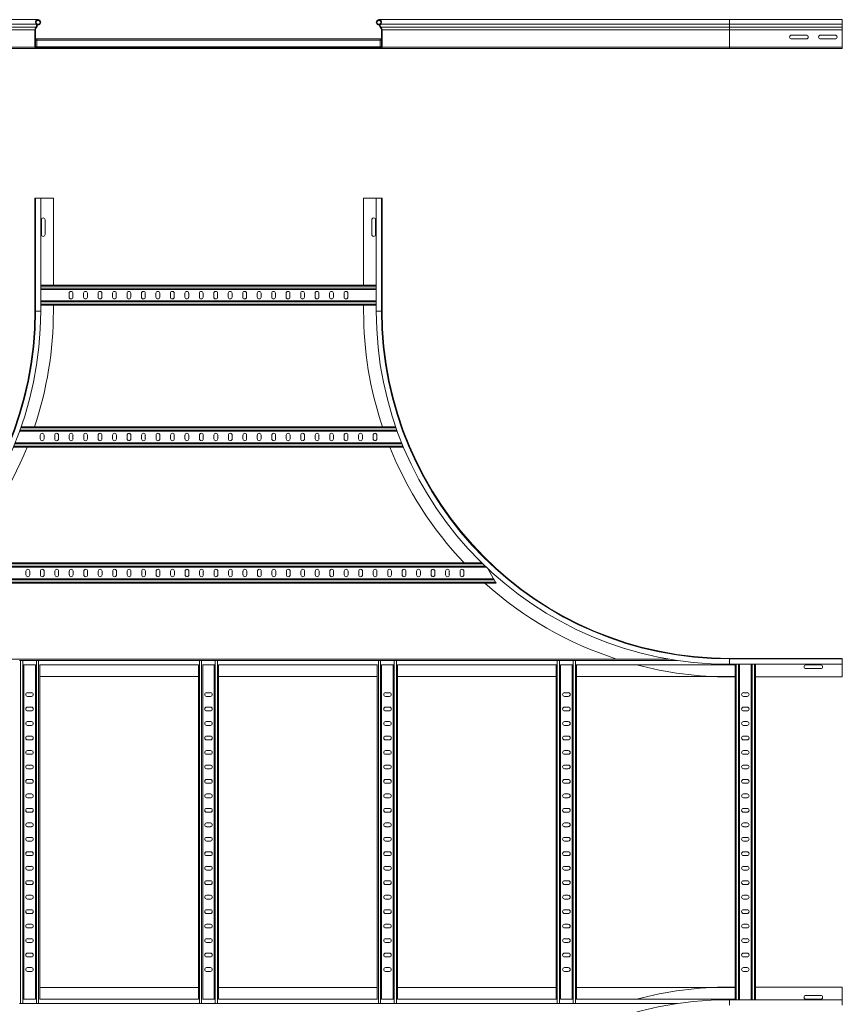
# Model space of a CAD drawing. Header units: millimetres. Extents: x -39 to 18998, y -9084 to 295.
# Tile 29 of 29: x 17576 to 18998, y -1814 to -113. Entities that reach past the tile are written whole.
import ezdxf

# ---------------------------------------------------------------- set-up
doc = ezdxf.new("R2010")
doc.units = ezdxf.units.MM

msp = doc.modelspace()

# ---------------------------------------------------------------- linework, layer by layer
at = {"color": 7, "linetype": 'Continuous', "lineweight": 15}
for p, q in [((17608.2, -113), (17002.5, -113)), ((18802.5, -113), (18196.9, -113)), ((18997.5, -113), (18802.5, -113)), ((18997.5, -113), (18997.5, -120.5)), ((17602.5, -130.3), (17602.5, -160.6)), ((17603.7, -160.6), (17603.7, -130.3)), ((17604.5, -125.8), (17604.2, -126.2)), ((17605.1, -127), (17605.4, -126.6)), ((17609.4, -120.7), (17606.3, -120.7)), ((17609.8, -121.9), (17606.7, -121.9)), ((17609.4, -120.7), (17609.8, -121.9)), ((18195.7, -120.7), (18195.3, -121.9)), ((18198.4, -121.9), (18195.3, -121.9)), ((18198.8, -120.7), (18195.7, -120.7)), ((18200, -127), (18199.7, -126.6)), ((18200.5, -125.8), (18200.9, -126.2)), ((18201.3, -160.6), (18201.3, -130.3)), ((18202.5, -130.3), (18202.5, -160.6)), ((18997.5, -120.5), (18997.5, -125.8)), ((18997.5, -125.8), (18997.5, -126.2)), ((18997.5, -126.2), (18997.5, -130.3)), ((18997.5, -130.3), (18997.5, -160.6)), ((17603.7, -146.4), (17606, -146.4)), ((18199, -146.4), (17606, -146.4)), ((17606, -148.2), (17606, -146.4)), ((17606, -160), (17606, -148.2)), ((18199, -148.2), (18199, -146.4)), ((18199, -146.4), (18201.3, -146.4)), ((18199, -160), (18199, -148.2)), ((18935.3, -139.8), (18909.8, -139.8)), ((18909.8, -146.3), (18935.3, -146.3)), ((18985.3, -139.8), (18959.8, -139.8)), ((18959.8, -146.3), (18985.3, -146.3)), ((17604.9, -163), (17002.5, -163)), ((17634.5, -161.8), (17604.9, -161.8)), ((17604.9, -163), (17634.5, -163)), ((17606, -161.8), (17606, -160)), ((18170.5, -161.8), (17634.5, -161.8)), ((17634.5, -163), (17634.5, -161.8)), ((17634.5, -163), (18170.5, -163)), ((18170.5, -163), (18170.5, -161.8)), ((18170.5, -161.8), (18200.1, -161.8)), ((18200.1, -163), (18170.5, -163)), ((18199, -161.8), (18199, -160)), ((18802.5, -163), (18200.1, -163)), ((18802.5, -163), (18997.5, -163)), ((18997.5, -160.6), (18997.5, -163)), ((17602.5, -616.4), (17602.5, -421.4)), ((17603.7, -421.4), (17602.5, -421.4)), ((17603.7, -421.4), (17603.7, -616.4)), ((17612.8, -421.4), (17603.7, -421.4)), ((17612.8, -616.4), (17612.8, -421.4)), ((17634.5, -421.4), (17612.8, -421.4)), ((17634.5, -571.4), (17634.5, -421.4)), ((18170.5, -571.4), (18170.5, -421.4)), ((18170.5, -421.4), (18192.3, -421.4)), ((18192.3, -421.4), (18192.3, -616.4)), ((18192.3, -421.4), (18201.4, -421.4)), ((18201.4, -616.4), (18201.4, -421.4)), ((18201.4, -421.4), (18202.5, -421.4)), ((18202.5, -616.4), (18202.5, -421.4)), ((17613.8, -458.7), (17613.8, -484.2)), ((17620.3, -484.2), (17620.3, -458.7)), ((18184.8, -458.7), (18184.8, -484.2)), ((18191.3, -484.2), (18191.3, -458.7)), ((17612.8, -571.4), (18192.3, -571.4)), ((17612.8, -578.9), (18192.3, -578.9)), ((17661.8, -585.7), (17661.8, -592.2)), ((17668.3, -592.2), (17668.3, -585.7)), ((17686.8, -585.7), (17686.8, -592.2)), ((17693.3, -592.2), (17693.3, -585.7)), ((17711.8, -585.7), (17711.8, -592.2)), ((17718.3, -592.2), (17718.3, -585.7)), ((17736.8, -585.7), (17736.8, -592.2)), ((17743.3, -592.2), (17743.3, -585.7)), ((17761.8, -585.7), (17761.8, -592.2)), ((17768.3, -592.2), (17768.3, -585.7)), ((17786.8, -585.7), (17786.8, -592.2)), ((17793.3, -592.2), (17793.3, -585.7)), ((17811.8, -585.7), (17811.8, -592.2)), ((17818.3, -592.2), (17818.3, -585.7)), ((17836.8, -585.7), (17836.8, -592.2)), ((17843.3, -592.2), (17843.3, -585.7)), ((17861.8, -585.7), (17861.8, -592.2)), ((17868.3, -592.2), (17868.3, -585.7)), ((17886.8, -585.7), (17886.8, -592.2)), ((17893.3, -592.2), (17893.3, -585.7)), ((17911.8, -585.7), (17911.8, -592.2)), ((17918.3, -592.2), (17918.3, -585.7)), ((17936.8, -585.7), (17936.8, -592.2)), ((17943.3, -592.2), (17943.3, -585.7)), ((17961.8, -585.7), (17961.8, -592.2)), ((17968.3, -592.2), (17968.3, -585.7)), ((17986.8, -585.7), (17986.8, -592.2)), ((17993.3, -592.2), (17993.3, -585.7)), ((18011.8, -585.7), (18011.8, -592.2)), ((18018.3, -592.2), (18018.3, -585.7)), ((18036.8, -585.7), (18036.8, -592.2)), ((18043.3, -592.2), (18043.3, -585.7)), ((18061.8, -585.7), (18061.8, -592.2)), ((18068.3, -592.2), (18068.3, -585.7)), ((18086.8, -585.7), (18086.8, -592.2)), ((18093.3, -592.2), (18093.3, -585.7)), ((18111.8, -585.7), (18111.8, -592.2)), ((18118.3, -592.2), (18118.3, -585.7)), ((18136.8, -585.7), (18136.8, -592.2)), ((18143.3, -592.2), (18143.3, -585.7)), ((17612.8, -598.9), (18192.3, -598.9)), ((17612.8, -606.4), (18192.3, -606.4)), ((17634.5, -616.4), (17634.5, -606.4)), ((18170.5, -616.4), (18170.5, -606.4)), ((18226, -816.4), (17579.1, -816.4)), ((18228.7, -823.9), (17576.4, -823.9)), ((17611.9, -837.2), (17611.9, -830.7)), ((17618.4, -830.7), (17618.4, -837.2)), ((17636.9, -837.2), (17636.9, -830.7)), ((17643.4, -830.7), (17643.4, -837.2)), ((17661.9, -830.7), (17661.9, -837.2)), ((17668.4, -837.2), (17668.4, -830.7)), ((17686.9, -830.7), (17686.9, -837.2)), ((17693.4, -837.2), (17693.4, -830.7)), ((17711.9, -830.7), (17711.9, -837.2)), ((17718.4, -837.2), (17718.4, -830.7)), ((17736.9, -830.7), (17736.9, -837.2)), ((17743.4, -837.2), (17743.4, -830.7)), ((17761.9, -830.7), (17761.9, -837.2)), ((17768.4, -837.2), (17768.4, -830.7)), ((17786.9, -830.7), (17786.9, -837.2)), ((17793.4, -837.2), (17793.4, -830.7)), ((17811.9, -830.7), (17811.9, -837.2)), ((17818.4, -837.2), (17818.4, -830.7)), ((17836.9, -830.7), (17836.9, -837.2)), ((17843.4, -837.2), (17843.4, -830.7)), ((17861.9, -830.7), (17861.9, -837.2)), ((17868.4, -837.2), (17868.4, -830.7)), ((17886.9, -830.7), (17886.9, -837.2)), ((17893.4, -837.2), (17893.4, -830.7)), ((17911.9, -830.7), (17911.9, -837.2)), ((17918.4, -837.2), (17918.4, -830.7)), ((17936.9, -830.7), (17936.9, -837.2)), ((17943.4, -837.2), (17943.4, -830.7)), ((17961.9, -830.7), (17961.9, -837.2)), ((17968.4, -837.2), (17968.4, -830.7)), ((17986.9, -830.7), (17986.9, -837.2)), ((17993.4, -837.2), (17993.4, -830.7)), ((18011.9, -830.7), (18011.9, -837.2)), ((18018.4, -837.2), (18018.4, -830.7)), ((18036.9, -830.7), (18036.9, -837.2)), ((18043.4, -837.2), (18043.4, -830.7)), ((18061.9, -830.7), (18061.9, -837.2)), ((18068.4, -837.2), (18068.4, -830.7)), ((18086.9, -830.7), (18086.9, -837.2)), ((18093.4, -837.2), (18093.4, -830.7)), ((18111.9, -830.7), (18111.9, -837.2)), ((18118.4, -837.2), (18118.4, -830.7)), ((18136.9, -830.7), (18136.9, -837.2)), ((18143.4, -837.2), (18143.4, -830.7)), ((18161.9, -837.2), (18161.9, -830.7)), ((18168.4, -830.7), (18168.4, -837.2)), ((18186.9, -837.2), (18186.9, -830.7)), ((18193.4, -830.7), (18193.4, -837.2)), ((18236.3, -843.9), (17568.8, -843.9)), ((18239.4, -851.4), (17565.7, -851.4)), ((18374.6, -1051.4), (17430.5, -1051.4)), ((18382.3, -1058.9), (17422.7, -1058.9)), ((17587.1, -1072.2), (17587.1, -1065.7)), ((17593.6, -1065.7), (17593.6, -1072.2)), ((17612.1, -1072.2), (17612.1, -1065.7)), ((17618.6, -1065.7), (17618.6, -1072.2)), ((17637.1, -1072.2), (17637.1, -1065.7)), ((17643.6, -1065.7), (17643.6, -1072.2)), ((17662.1, -1065.7), (17662.1, -1072.2)), ((17668.6, -1072.2), (17668.6, -1065.7)), ((17687.1, -1065.7), (17687.1, -1072.2)), ((17693.6, -1072.2), (17693.6, -1065.7)), ((17712.1, -1065.7), (17712.1, -1072.2)), ((17718.6, -1072.2), (17718.6, -1065.7)), ((17737.1, -1065.7), (17737.1, -1072.2)), ((17743.6, -1072.2), (17743.6, -1065.7)), ((17762.1, -1065.7), (17762.1, -1072.2)), ((17768.6, -1072.2), (17768.6, -1065.7)), ((17787.1, -1065.7), (17787.1, -1072.2)), ((17793.6, -1072.2), (17793.6, -1065.7)), ((17812.1, -1065.7), (17812.1, -1072.2)), ((17818.6, -1072.2), (17818.6, -1065.7)), ((17837.1, -1065.7), (17837.1, -1072.2)), ((17843.6, -1072.2), (17843.6, -1065.7)), ((17862.1, -1065.7), (17862.1, -1072.2)), ((17868.6, -1072.2), (17868.6, -1065.7)), ((17887.1, -1065.7), (17887.1, -1072.2)), ((17893.6, -1072.2), (17893.6, -1065.7)), ((17912.1, -1065.7), (17912.1, -1072.2)), ((17918.6, -1072.2), (17918.6, -1065.7)), ((17937.1, -1065.7), (17937.1, -1072.2)), ((17943.6, -1072.2), (17943.6, -1065.7)), ((17962.1, -1065.7), (17962.1, -1072.2)), ((17968.6, -1072.2), (17968.6, -1065.7)), ((17987.1, -1065.7), (17987.1, -1072.2)), ((17993.6, -1072.2), (17993.6, -1065.7)), ((18012.1, -1065.7), (18012.1, -1072.2)), ((18018.6, -1072.2), (18018.6, -1065.7)), ((18037.1, -1065.7), (18037.1, -1072.2)), ((18043.6, -1072.2), (18043.6, -1065.7)), ((18062.1, -1065.7), (18062.1, -1072.2)), ((18068.6, -1072.2), (18068.6, -1065.7)), ((18087.1, -1065.7), (18087.1, -1072.2)), ((18093.6, -1072.2), (18093.6, -1065.7)), ((18112.1, -1065.7), (18112.1, -1072.2)), ((18118.6, -1072.2), (18118.6, -1065.7)), ((18137.1, -1065.7), (18137.1, -1072.2)), ((18143.6, -1072.2), (18143.6, -1065.7)), ((18162.1, -1072.2), (18162.1, -1065.7)), ((18168.6, -1065.7), (18168.6, -1072.2)), ((18187.1, -1072.2), (18187.1, -1065.7)), ((18193.6, -1065.7), (18193.6, -1072.2)), ((18212.1, -1072.2), (18212.1, -1065.7)), ((18218.6, -1065.7), (18218.6, -1072.2)), ((18237.1, -1072.2), (18237.1, -1065.7)), ((18243.6, -1065.7), (18243.6, -1072.2)), ((18262.1, -1072.2), (18262.1, -1065.7)), ((18268.6, -1065.7), (18268.6, -1072.2)), ((18287.1, -1072.2), (18287.1, -1065.7)), ((18293.6, -1065.7), (18293.6, -1072.2)), ((18312.1, -1072.2), (18312.1, -1065.7)), ((18318.6, -1065.7), (18318.6, -1072.2)), ((18337.1, -1072.2), (18337.1, -1065.7)), ((18343.6, -1065.7), (18343.6, -1072.2)), ((18395.1, -1078.9), (18384.9, -1061.4)), ((18399.4, -1086.4), (17406.4, -1086.4)), ((18395.1, -1078.9), (17410.7, -1078.9)), ((18395.1, -1078.9), (18396.1, -1080.7)), ((18396.1, -1080.7), (18398.4, -1084.6)), ((18398.4, -1084.6), (18399.4, -1086.4)), ((18698, -1217.6), (17107.1, -1217.6)), ((17576.3, -1219.9), (17577.7, -1219.9)), ((17577.7, -1219.9), (17581.6, -1219.9)), ((17581.6, -1219.9), (17583, -1219.9)), ((17603.8, -1219.9), (17605.2, -1219.9)), ((17605.2, -1219.9), (17609.1, -1219.9)), ((17609.1, -1219.9), (17610.5, -1219.9)), ((17885.5, -1219.9), (17886.8, -1219.9)), ((17886.8, -1219.9), (17890.7, -1219.9)), ((17890.7, -1219.9), (17892.1, -1219.9)), ((17913, -1219.9), (17914.3, -1219.9)), ((17914.3, -1219.9), (17918.2, -1219.9)), ((17918.2, -1219.9), (17919.6, -1219.9)), ((18194.6, -1219.9), (18196, -1219.9)), ((18196, -1219.9), (18199.9, -1219.9)), ((18199.9, -1219.9), (18201.3, -1219.9)), ((18222.1, -1219.9), (18223.5, -1219.9)), ((18223.5, -1219.9), (18227.4, -1219.9)), ((18227.4, -1219.9), (18228.8, -1219.9)), ((18503.8, -1219.9), (18505.2, -1219.9)), ((18505.2, -1219.9), (18509.1, -1219.9)), ((18509.1, -1219.9), (18510.5, -1219.9)), ((18531.3, -1219.9), (18532.7, -1219.9)), ((18532.7, -1219.9), (18536.6, -1219.9)), ((18536.6, -1219.9), (18538, -1219.9)), ((18802.5, -1216.4), (18997.5, -1216.4)), ((18997.5, -1217.5), (18802.5, -1217.5)), ((18997.5, -1217.5), (18997.5, -1216.4)), ((18997.5, -1226.6), (18997.5, -1217.5)), ((17603.8, -1227.6), (17583, -1227.6)), ((17583.4, -1805.2), (17583.4, -1227.6)), ((17603.4, -1805.2), (17603.4, -1227.6)), ((17885.5, -1227.6), (17610.5, -1227.6)), ((17610.9, -1805.2), (17610.9, -1227.6)), ((17885, -1805.2), (17885, -1227.6)), ((17913, -1227.6), (17892.1, -1227.6)), ((17892.5, -1805.2), (17892.5, -1227.6)), ((17912.5, -1805.2), (17912.5, -1227.6)), ((18194.6, -1227.6), (17919.6, -1227.6)), ((17920, -1805.2), (17920, -1227.6)), ((18194.2, -1805.2), (18194.2, -1227.6)), ((18222.1, -1227.6), (18201.3, -1227.6)), ((18201.7, -1805.2), (18201.7, -1227.6)), ((18221.7, -1805.2), (18221.7, -1227.6)), ((18503.8, -1227.6), (18228.8, -1227.6)), ((18229.2, -1805.2), (18229.2, -1227.6)), ((18503.4, -1805.2), (18503.4, -1227.6)), ((18531.3, -1227.6), (18510.5, -1227.6)), ((18510.9, -1805.2), (18510.9, -1227.6)), ((18530.9, -1805.2), (18530.9, -1227.6)), ((18812.5, -1227.6), (18538, -1227.6)), ((18538.4, -1805.2), (18538.4, -1227.6)), ((18802.5, -1226.6), (18997.5, -1226.6)), ((18812.5, -1226.6), (18812.5, -1227.6)), ((18812.5, -1805.2), (18812.5, -1227.6)), ((18820, -1806.2), (18820, -1226.6)), ((18840, -1806.2), (18840, -1226.6)), ((18847.5, -1806.2), (18847.5, -1226.6)), ((18960.3, -1227.7), (18934.8, -1227.7)), ((18934.8, -1234.2), (18960.3, -1234.2)), ((18997.5, -1248.4), (18997.5, -1226.6)), ((17885, -1247.6), (17610.9, -1247.6)), ((18194.2, -1247.6), (17920, -1247.6)), ((18503.4, -1247.6), (18229.2, -1247.6)), ((18812.5, -1247.6), (18538.4, -1247.6)), ((18802.5, -1248.4), (18812.5, -1248.4)), ((18847.5, -1248.4), (18997.5, -1248.4)), ((17596.6, -1275.7), (17590.1, -1275.7)), ((17905.8, -1275.7), (17899.3, -1275.7)), ((18215, -1275.7), (18208.5, -1275.7)), ((18524.1, -1275.7), (18517.6, -1275.7)), ((18833.3, -1275.7), (18826.8, -1275.7)), ((17590.1, -1282.2), (17596.6, -1282.2)), ((17899.3, -1282.2), (17905.8, -1282.2)), ((18208.5, -1282.2), (18215, -1282.2)), ((18517.6, -1282.2), (18524.1, -1282.2)), ((18826.8, -1282.2), (18833.3, -1282.2)), ((17596.6, -1300.7), (17590.1, -1300.7)), ((17590.1, -1307.2), (17596.6, -1307.2)), ((17905.8, -1300.7), (17899.3, -1300.7)), ((17899.3, -1307.2), (17905.8, -1307.2)), ((18215, -1300.7), (18208.5, -1300.7)), ((18208.5, -1307.2), (18215, -1307.2)), ((18524.1, -1300.7), (18517.6, -1300.7)), ((18517.6, -1307.2), (18524.1, -1307.2)), ((18833.3, -1300.7), (18826.8, -1300.7)), ((18826.8, -1307.2), (18833.3, -1307.2)), ((17596.6, -1325.7), (17590.1, -1325.7)), ((17905.8, -1325.7), (17899.3, -1325.7)), ((18215, -1325.7), (18208.5, -1325.7)), ((18524.1, -1325.7), (18517.6, -1325.7)), ((18833.3, -1325.7), (18826.8, -1325.7)), ((17590.1, -1332.2), (17596.6, -1332.2)), ((17899.3, -1332.2), (17905.8, -1332.2)), ((18208.5, -1332.2), (18215, -1332.2)), ((18517.6, -1332.2), (18524.1, -1332.2)), ((18826.8, -1332.2), (18833.3, -1332.2)), ((17596.6, -1350.7), (17590.1, -1350.7)), ((17590.1, -1357.2), (17596.6, -1357.2)), ((17905.8, -1350.7), (17899.3, -1350.7)), ((17899.3, -1357.2), (17905.8, -1357.2)), ((18215, -1350.7), (18208.5, -1350.7)), ((18208.5, -1357.2), (18215, -1357.2)), ((18524.1, -1350.7), (18517.6, -1350.7)), ((18517.6, -1357.2), (18524.1, -1357.2)), ((18833.3, -1350.7), (18826.8, -1350.7)), ((18826.8, -1357.2), (18833.3, -1357.2)), ((17596.6, -1375.7), (17590.1, -1375.7)), ((17905.8, -1375.7), (17899.3, -1375.7)), ((18215, -1375.7), (18208.5, -1375.7)), ((18524.1, -1375.7), (18517.6, -1375.7)), ((18833.3, -1375.7), (18826.8, -1375.7)), ((17590.1, -1382.2), (17596.6, -1382.2)), ((17899.3, -1382.2), (17905.8, -1382.2)), ((18208.5, -1382.2), (18215, -1382.2)), ((18517.6, -1382.2), (18524.1, -1382.2)), ((18826.8, -1382.2), (18833.3, -1382.2)), ((17596.6, -1400.7), (17590.1, -1400.7)), ((17590.1, -1407.2), (17596.6, -1407.2)), ((17905.8, -1400.7), (17899.3, -1400.7)), ((17899.3, -1407.2), (17905.8, -1407.2)), ((18215, -1400.7), (18208.5, -1400.7)), ((18208.5, -1407.2), (18215, -1407.2)), ((18524.1, -1400.7), (18517.6, -1400.7)), ((18517.6, -1407.2), (18524.1, -1407.2)), ((18833.3, -1400.7), (18826.8, -1400.7)), ((18826.8, -1407.2), (18833.3, -1407.2)), ((17596.6, -1425.7), (17590.1, -1425.7)), ((17905.8, -1425.7), (17899.3, -1425.7)), ((18215, -1425.7), (18208.5, -1425.7)), ((18524.1, -1425.7), (18517.6, -1425.7)), ((18833.3, -1425.7), (18826.8, -1425.7)), ((17590.1, -1432.2), (17596.6, -1432.2)), ((17899.3, -1432.2), (17905.8, -1432.2)), ((18208.5, -1432.2), (18215, -1432.2)), ((18517.6, -1432.2), (18524.1, -1432.2)), ((18826.8, -1432.2), (18833.3, -1432.2)), ((17596.6, -1450.7), (17590.1, -1450.7)), ((17590.1, -1457.2), (17596.6, -1457.2)), ((17905.8, -1450.7), (17899.3, -1450.7)), ((17899.3, -1457.2), (17905.8, -1457.2)), ((18215, -1450.7), (18208.5, -1450.7)), ((18208.5, -1457.2), (18215, -1457.2)), ((18524.1, -1450.7), (18517.6, -1450.7)), ((18517.6, -1457.2), (18524.1, -1457.2)), ((18833.3, -1450.7), (18826.8, -1450.7)), ((18826.8, -1457.2), (18833.3, -1457.2)), ((17596.6, -1475.7), (17590.1, -1475.7)), ((17905.8, -1475.7), (17899.3, -1475.7)), ((18215, -1475.7), (18208.5, -1475.7)), ((18524.1, -1475.7), (18517.6, -1475.7)), ((18833.3, -1475.7), (18826.8, -1475.7)), ((17590.1, -1482.2), (17596.6, -1482.2)), ((17899.3, -1482.2), (17905.8, -1482.2)), ((18208.5, -1482.2), (18215, -1482.2)), ((18517.6, -1482.2), (18524.1, -1482.2)), ((18826.8, -1482.2), (18833.3, -1482.2)), ((17596.6, -1500.7), (17590.1, -1500.7)), ((17590.1, -1507.2), (17596.6, -1507.2)), ((17905.8, -1500.7), (17899.3, -1500.7)), ((17899.3, -1507.2), (17905.8, -1507.2)), ((18215, -1500.7), (18208.5, -1500.7)), ((18208.5, -1507.2), (18215, -1507.2)), ((18524.1, -1500.7), (18517.6, -1500.7)), ((18517.6, -1507.2), (18524.1, -1507.2)), ((18833.3, -1500.7), (18826.8, -1500.7)), ((18826.8, -1507.2), (18833.3, -1507.2)), ((17596.6, -1525.7), (17590.1, -1525.7)), ((17905.8, -1525.7), (17899.3, -1525.7)), ((18215, -1525.7), (18208.5, -1525.7)), ((18524.1, -1525.7), (18517.6, -1525.7)), ((18833.3, -1525.7), (18826.8, -1525.7)), ((17590.1, -1532.2), (17596.6, -1532.2)), ((17899.3, -1532.2), (17905.8, -1532.2)), ((18208.5, -1532.2), (18215, -1532.2)), ((18517.6, -1532.2), (18524.1, -1532.2)), ((18826.8, -1532.2), (18833.3, -1532.2)), ((17596.6, -1550.7), (17590.1, -1550.7)), ((17590.1, -1557.2), (17596.6, -1557.2)), ((17905.8, -1550.7), (17899.3, -1550.7)), ((17899.3, -1557.2), (17905.8, -1557.2)), ((18215, -1550.7), (18208.5, -1550.7)), ((18208.5, -1557.2), (18215, -1557.2)), ((18524.1, -1550.7), (18517.6, -1550.7)), ((18517.6, -1557.2), (18524.1, -1557.2)), ((18833.3, -1550.7), (18826.8, -1550.7)), ((18826.8, -1557.2), (18833.3, -1557.2)), ((17596.6, -1575.7), (17590.1, -1575.7)), ((17905.8, -1575.7), (17899.3, -1575.7)), ((18215, -1575.7), (18208.5, -1575.7)), ((18524.1, -1575.7), (18517.6, -1575.7)), ((18833.3, -1575.7), (18826.8, -1575.7)), ((17590.1, -1582.2), (17596.6, -1582.2)), ((17899.3, -1582.2), (17905.8, -1582.2)), ((18208.5, -1582.2), (18215, -1582.2)), ((18517.6, -1582.2), (18524.1, -1582.2)), ((18826.8, -1582.2), (18833.3, -1582.2)), ((17596.6, -1600.7), (17590.1, -1600.7)), ((17590.1, -1607.2), (17596.6, -1607.2)), ((17905.8, -1600.7), (17899.3, -1600.7)), ((17899.3, -1607.2), (17905.8, -1607.2)), ((18215, -1600.7), (18208.5, -1600.7)), ((18208.5, -1607.2), (18215, -1607.2)), ((18524.1, -1600.7), (18517.6, -1600.7)), ((18517.6, -1607.2), (18524.1, -1607.2)), ((18833.3, -1600.7), (18826.8, -1600.7)), ((18826.8, -1607.2), (18833.3, -1607.2)), ((17596.6, -1625.7), (17590.1, -1625.7)), ((17590.1, -1632.2), (17596.6, -1632.2)), ((17905.8, -1625.7), (17899.3, -1625.7)), ((17899.3, -1632.2), (17905.8, -1632.2)), ((18215, -1625.7), (18208.5, -1625.7)), ((18208.5, -1632.2), (18215, -1632.2)), ((18524.1, -1625.7), (18517.6, -1625.7)), ((18517.6, -1632.2), (18524.1, -1632.2)), ((18833.3, -1625.7), (18826.8, -1625.7)), ((18826.8, -1632.2), (18833.3, -1632.2)), ((17596.6, -1650.7), (17590.1, -1650.7)), ((17590.1, -1657.2), (17596.6, -1657.2)), ((17905.8, -1650.7), (17899.3, -1650.7)), ((17899.3, -1657.2), (17905.8, -1657.2)), ((18215, -1650.7), (18208.5, -1650.7)), ((18208.5, -1657.2), (18215, -1657.2)), ((18524.1, -1650.7), (18517.6, -1650.7)), ((18517.6, -1657.2), (18524.1, -1657.2)), ((18833.3, -1650.7), (18826.8, -1650.7)), ((18826.8, -1657.2), (18833.3, -1657.2)), ((17596.6, -1675.7), (17590.1, -1675.7)), ((17590.1, -1682.2), (17596.6, -1682.2)), ((17905.8, -1675.7), (17899.3, -1675.7)), ((17899.3, -1682.2), (17905.8, -1682.2)), ((18215, -1675.7), (18208.5, -1675.7)), ((18208.5, -1682.2), (18215, -1682.2)), ((18524.1, -1675.7), (18517.6, -1675.7)), ((18517.6, -1682.2), (18524.1, -1682.2)), ((18833.3, -1675.7), (18826.8, -1675.7)), ((18826.8, -1682.2), (18833.3, -1682.2)), ((17596.6, -1700.7), (17590.1, -1700.7)), ((17905.8, -1700.7), (17899.3, -1700.7)), ((18215, -1700.7), (18208.5, -1700.7)), ((18524.1, -1700.7), (18517.6, -1700.7)), ((18833.3, -1700.7), (18826.8, -1700.7)), ((17590.1, -1707.2), (17596.6, -1707.2)), ((17899.3, -1707.2), (17905.8, -1707.2)), ((18208.5, -1707.2), (18215, -1707.2)), ((18517.6, -1707.2), (18524.1, -1707.2)), ((18826.8, -1707.2), (18833.3, -1707.2)), ((17596.6, -1725.7), (17590.1, -1725.7)), ((17590.1, -1732.2), (17596.6, -1732.2)), ((17905.8, -1725.7), (17899.3, -1725.7)), ((17899.3, -1732.2), (17905.8, -1732.2)), ((18215, -1725.7), (18208.5, -1725.7)), ((18208.5, -1732.2), (18215, -1732.2)), ((18524.1, -1725.7), (18517.6, -1725.7)), ((18517.6, -1732.2), (18524.1, -1732.2)), ((18833.3, -1725.7), (18826.8, -1725.7)), ((18826.8, -1732.2), (18833.3, -1732.2)), ((17596.6, -1750.7), (17590.1, -1750.7)), ((17905.8, -1750.7), (17899.3, -1750.7)), ((18215, -1750.7), (18208.5, -1750.7)), ((18524.1, -1750.7), (18517.6, -1750.7)), ((18833.3, -1750.7), (18826.8, -1750.7)), ((17590.1, -1757.2), (17596.6, -1757.2)), ((17899.3, -1757.2), (17905.8, -1757.2)), ((18208.5, -1757.2), (18215, -1757.2)), ((18517.6, -1757.2), (18524.1, -1757.2)), ((18826.8, -1757.2), (18833.3, -1757.2)), ((17610.9, -1785.2), (17885, -1785.2)), ((17920, -1785.2), (18194.2, -1785.2)), ((18229.2, -1785.2), (18503.4, -1785.2)), ((18538.4, -1785.2), (18812.5, -1785.2)), ((18802.5, -1784.4), (18812.5, -1784.4)), ((18847.5, -1784.4), (18997.5, -1784.4)), ((18997.5, -1784.4), (18997.5, -1806.2)), ((18960.3, -1798.7), (18934.8, -1798.7)), ((17576.3, -1812.9), (17577.7, -1812.9)), ((17577.7, -1812.9), (17581.6, -1812.9)), ((17581.6, -1812.9), (17583, -1812.9)), ((17583, -1805.2), (17603.8, -1805.2)), ((17603.8, -1812.9), (17605.2, -1812.9)), ((17605.2, -1812.9), (17609.1, -1812.9)), ((17609.1, -1812.9), (17610.5, -1812.9)), ((17610.5, -1805.2), (17885.5, -1805.2)), ((17885.5, -1812.9), (17886.8, -1812.9)), ((17886.8, -1812.9), (17890.7, -1812.9)), ((17890.7, -1812.9), (17892.1, -1812.9)), ((17892.1, -1805.2), (17913, -1805.2)), ((17913, -1812.9), (17914.3, -1812.9)), ((17914.3, -1812.9), (17918.2, -1812.9)), ((17918.2, -1812.9), (17919.6, -1812.9)), ((17919.6, -1805.2), (18194.6, -1805.2)), ((18194.6, -1812.9), (18196, -1812.9)), ((18196, -1812.9), (18199.9, -1812.9)), ((18199.9, -1812.9), (18201.3, -1812.9)), ((18201.3, -1805.2), (18222.1, -1805.2)), ((18222.1, -1812.9), (18223.5, -1812.9)), ((18223.5, -1812.9), (18227.4, -1812.9)), ((18227.4, -1812.9), (18228.8, -1812.9)), ((18228.8, -1805.2), (18503.8, -1805.2)), ((18503.8, -1812.9), (18505.2, -1812.9)), ((18505.2, -1812.9), (18509.1, -1812.9)), ((18509.1, -1812.9), (18510.5, -1812.9)), ((18510.5, -1805.2), (18531.3, -1805.2)), ((18531.3, -1812.9), (18532.7, -1812.9)), ((18532.7, -1812.9), (18536.6, -1812.9)), ((18536.6, -1812.9), (18538, -1812.9)), ((18538, -1805.2), (18812.5, -1805.2)), ((18997.5, -1806.2), (18802.5, -1806.2)), ((18812.5, -1806.2), (18812.5, -1805.2)), ((18934.8, -1805.2), (18960.3, -1805.2)), ((18997.5, -1806.2), (18997.5, -1815.3))]:
    msp.add_line(p, q, dxfattribs=at)
at = {"color": 8, "linetype": 'Continuous', "lineweight": 0}
for p, q in [((18802.5, -113), (18802.5, -120.5)), ((17604.7, -120.5), (17002.5, -120.5)), ((17604.5, -125.8), (17002.5, -125.8)), ((17604.2, -126.2), (17002.5, -126.2)), ((17602.5, -130.3), (17002.5, -130.3)), ((18802.5, -120.5), (18200.4, -120.5)), ((18802.5, -125.8), (18200.5, -125.8)), ((18802.5, -126.2), (18200.9, -126.2)), ((18802.5, -130.3), (18202.5, -130.3)), ((18802.5, -120.5), (18802.5, -125.8)), ((18802.5, -120.5), (18997.5, -120.5)), ((18802.5, -125.8), (18802.5, -126.2)), ((18802.5, -125.8), (18997.5, -125.8)), ((18802.5, -126.2), (18802.5, -130.3)), ((18802.5, -126.2), (18997.5, -126.2)), ((18802.5, -130.3), (18802.5, -160.6)), ((18802.5, -130.3), (18997.5, -130.3)), ((17603.7, -148.2), (17606, -148.2)), ((18199, -148.2), (17606, -148.2)), ((18199, -148.2), (18201.3, -148.2)), ((17602.5, -160.6), (17002.5, -160.6)), ((17603.7, -160), (17606, -160)), ((18199, -160), (17606, -160)), ((18199, -160), (18201.3, -160)), ((18802.5, -160.6), (18202.5, -160.6)), ((18802.5, -160.6), (18802.5, -163)), ((18802.5, -160.6), (18997.5, -160.6)), ((17612.8, -573.2), (18192.3, -573.2)), ((17612.8, -577.1), (18192.3, -577.1)), ((17612.8, -600.7), (18192.3, -600.7)), ((17612.8, -604.6), (18192.3, -604.6)), ((17603.7, -616.4), (17602.5, -616.4)), ((17612.8, -616.4), (17603.7, -616.4)), ((18192.3, -616.4), (18201.4, -616.4)), ((18201.4, -616.4), (18202.5, -616.4)), ((18228, -822.1), (17577, -822.1)), ((18226.6, -818.2), (17578.4, -818.2)), ((18238.6, -849.6), (17566.4, -849.6)), ((18237, -845.7), (17568, -845.7)), ((18376.4, -1053.2), (17428.7, -1053.2)), ((18380.5, -1057.1), (17424.6, -1057.1)), ((18398.4, -1084.6), (17407.4, -1084.6)), ((18396.1, -1080.7), (17409.7, -1080.7)), ((17577.7, -1812.9), (17577.7, -1219.9)), ((17581.6, -1812.9), (17581.6, -1219.9)), ((17603.8, -1220), (17583, -1220)), ((17605.2, -1812.9), (17605.2, -1219.9)), ((17609.1, -1812.9), (17609.1, -1219.9)), ((17885.5, -1220), (17610.5, -1220)), ((17886.8, -1812.9), (17886.8, -1219.9)), ((17890.7, -1812.9), (17890.7, -1219.9)), ((17913, -1220), (17892.1, -1220)), ((17914.3, -1812.9), (17914.3, -1219.9)), ((17918.2, -1812.9), (17918.2, -1219.9)), ((18194.6, -1220), (17919.6, -1220)), ((18196, -1812.9), (18196, -1219.9)), ((18199.9, -1812.9), (18199.9, -1219.9)), ((18222.1, -1220), (18201.3, -1220)), ((18223.5, -1812.9), (18223.5, -1219.9)), ((18227.4, -1812.9), (18227.4, -1219.9)), ((18503.8, -1220), (18228.8, -1220)), ((18505.2, -1812.9), (18505.2, -1219.9)), ((18509.1, -1812.9), (18509.1, -1219.9)), ((18531.3, -1220), (18510.5, -1220)), ((18532.7, -1812.9), (18532.7, -1219.9)), ((18536.6, -1812.9), (18536.6, -1219.9)), ((18712.9, -1220), (18538, -1220)), ((18802.5, -1217.5), (18802.5, -1216.4)), ((18802.5, -1226.6), (18802.5, -1217.5)), ((18814.3, -1806.2), (18814.3, -1226.6)), ((18818.2, -1806.2), (18818.2, -1226.6)), ((18841.8, -1806.2), (18841.8, -1226.6)), ((18845.7, -1806.2), (18845.7, -1226.6)), ((17583, -1812.8), (17603.8, -1812.8)), ((17610.5, -1812.8), (17885.5, -1812.8)), ((17892.1, -1812.8), (17913, -1812.8)), ((17919.6, -1812.8), (18194.6, -1812.8)), ((18201.3, -1812.8), (18222.1, -1812.8)), ((18228.8, -1812.8), (18503.8, -1812.8)), ((18510.5, -1812.8), (18531.3, -1812.8)), ((18538, -1812.8), (18712.9, -1812.8)), ((18802.5, -1806.2), (18802.5, -1815.3))]:
    msp.add_line(p, q, dxfattribs=at)
at = {"color": 7, "linetype": 'Continuous', "lineweight": 15}
for centre, radius, start, end in [((17608.2, -117.6), 4.55, 290.35, 219.6816), ((17608.2, -117.6), 3.35, 290.35, 219.6816), ((18196.9, -117.6), 4.55, 320.3184, 249.65), ((18196.9, -117.6), 3.35, 320.3184, 249.65), ((17608.5, -130.3), 6, 136.4649, 180), ((17608.5, -130.3), 4.8, 136.4649, 180), ((17601.6, -123.1), 4, 316.4649, 39.6816), ((17601.6, -123.1), 5.2, 316.4649, 39.6816), ((18203.4, -123.1), 5.2, 140.3184, 223.5351), ((18203.4, -123.1), 4, 140.3184, 223.5351), ((18196.5, -130.3), 4.8, 0, 43.5351), ((18196.5, -130.3), 6, 0, 43.5351), ((18909.8, -143), 3.25, 90, 270), ((18935.3, -143), 3.25, 270, 90), ((18959.8, -143), 3.25, 90, 270), ((18985.3, -143), 3.25, 270, 90), ((17604.9, -160.6), 2.4, 180, 270), ((17604.9, -160.6), 1.2, 180, 270), ((18200.1, -160.6), 2.4, 270, 0), ((18200.1, -160.6), 1.2, 270, 0), ((17617, -458.7), 3.25, 0, 180), ((18188, -458.7), 3.25, 0, 180), ((17617, -484.2), 3.25, 180, 0), ((18188, -484.2), 3.25, 180, 0), ((17665, -585.7), 3.25, 0, 180), ((17665, -592.2), 3.25, 180, 0), ((17690, -585.7), 3.25, 0, 180), ((17690, -592.2), 3.25, 180, 0), ((17715, -585.7), 3.25, 0, 180), ((17715, -592.2), 3.25, 180, 0), ((17740, -585.7), 3.25, 0, 180), ((17740, -592.2), 3.25, 180, 0), ((17765, -585.7), 3.25, 0, 180), ((17765, -592.2), 3.25, 180, 0), ((17790, -585.7), 3.25, 0, 180), ((17790, -592.2), 3.25, 180, 0), ((17815, -585.7), 3.25, 0, 180), ((17815, -592.2), 3.25, 180, 0), ((17840, -585.7), 3.25, 0, 180), ((17840, -592.2), 3.25, 180, 0), ((17865, -585.7), 3.25, 0, 180), ((17865, -592.2), 3.25, 180, 0), ((17890, -585.7), 3.25, 0, 180), ((17890, -592.2), 3.25, 180, 0), ((17915, -585.7), 3.25, 0, 180), ((17915, -592.2), 3.25, 180, 0), ((17940, -585.7), 3.25, 0, 180), ((17940, -592.2), 3.25, 180, 0), ((17965, -585.7), 3.25, 0, 180), ((17965, -592.2), 3.25, 180, 0), ((17990, -585.7), 3.25, 0, 180), ((17990, -592.2), 3.25, 180, 0), ((18015, -585.7), 3.25, 0, 180), ((18015, -592.2), 3.25, 180, 0), ((18040, -585.7), 3.25, 0, 180), ((18040, -592.2), 3.25, 180, 0), ((18065, -585.7), 3.25, 0, 180), ((18065, -592.2), 3.25, 180, 0), ((18090, -585.7), 3.25, 0, 180), ((18090, -592.2), 3.25, 180, 0), ((18115, -585.7), 3.25, 0, 180), ((18115, -592.2), 3.25, 180, 360), ((18140, -585.7), 3.25, 0, 180), ((18140, -592.2), 3.25, 180, 0), ((17002.5, -616.4), 601.1, 270, 0), ((17002.5, -616.4), 610.2, 270, 0), ((17002.5, -616.4), 600, 270, 0), ((17002.5, -616.4), 632, 341.5513, 0), ((18802.5, -616.4), 632, 180, 198.4487), ((18802.5, -616.4), 610.2, 180, 270), ((18802.5, -616.4), 601.1, 180, 270), ((18802.5, -616.4), 600, 180, 270), ((17615.2, -830.7), 3.25, 0, 180), ((17640.2, -830.7), 3.25, 0, 180), ((17665.2, -830.7), 3.25, 0, 180), ((17690.2, -830.7), 3.25, 0, 180), ((17715.2, -830.7), 3.25, 0, 180), ((17740.2, -830.7), 3.25, 0, 180), ((17765.2, -830.7), 3.25, 0, 180), ((17790.2, -830.7), 3.25, 0, 180), ((17815.2, -830.7), 3.25, 0, 180), ((17840.2, -830.7), 3.25, 0, 180), ((17865.2, -830.7), 3.25, 0, 180), ((17890.2, -830.7), 3.25, 0, 180), ((17915.2, -830.7), 3.25, 0, 180), ((17940.2, -830.7), 3.25, 0, 180), ((17965.2, -830.7), 3.25, 0, 180), ((17990.2, -830.7), 3.25, 0, 180), ((18015.2, -830.7), 3.25, 0, 180), ((18040.2, -830.7), 3.25, 0, 180), ((18065.2, -830.7), 3.25, 0, 180), ((18090.2, -830.7), 3.25, 0, 180), ((18115.2, -830.7), 3.25, 0, 180), ((18140.2, -830.7), 3.25, 0, 180), ((18165.2, -830.7), 3.25, 0, 180), ((18190.2, -830.7), 3.25, 0, 180), ((17615.2, -837.2), 3.25, 180, 0), ((17640.2, -837.2), 3.25, 180, 0), ((17665.2, -837.2), 3.25, 180, 0), ((17690.2, -837.2), 3.25, 180, 0), ((17715.2, -837.2), 3.25, 180, 0), ((17740.2, -837.2), 3.25, 180, 0), ((17765.2, -837.2), 3.25, 180, 0), ((17790.2, -837.2), 3.25, 180, 0), ((17815.2, -837.2), 3.25, 180, 0), ((17840.2, -837.2), 3.25, 180, 0), ((17865.2, -837.2), 3.25, 180, 0), ((17890.2, -837.2), 3.25, 180, 0), ((17915.2, -837.2), 3.25, 180, 0), ((17940.2, -837.2), 3.25, 180, 0), ((17965.2, -837.2), 3.25, 180, 0), ((17990.2, -837.2), 3.25, 180, 0), ((18015.2, -837.2), 3.25, 180, 0), ((18040.2, -837.2), 3.25, 180, 0), ((18065.2, -837.2), 3.25, 180, 0), ((18090.2, -837.2), 3.25, 180, 0), ((18115.2, -837.2), 3.25, 180, 0), ((18140.2, -837.2), 3.25, 180, 0), ((18165.2, -837.2), 3.25, 180, 0), ((18190.2, -837.2), 3.25, 180, 0), ((17002.5, -616.4), 632, 316.505, 338.1711), ((18802.5, -616.4), 632, 201.8289, 223.495), ((17590.4, -1065.7), 3.25, 0, 180), ((17615.4, -1065.7), 3.25, 0, 180), ((17640.4, -1065.7), 3.25, 0, 180), ((17665.4, -1065.7), 3.25, 0, 180), ((17690.4, -1065.7), 3.25, 0, 180), ((17715.4, -1065.7), 3.25, 0, 180), ((17740.4, -1065.7), 3.25, 0, 180), ((17765.4, -1065.7), 3.25, 0, 180), ((17790.4, -1065.7), 3.25, 0, 180), ((17815.4, -1065.7), 3.25, 0, 180), ((17840.4, -1065.7), 3.25, 0, 180), ((17865.4, -1065.7), 3.25, 0, 180), ((17890.4, -1065.7), 3.25, 0, 180), ((17915.4, -1065.7), 3.25, 0, 180), ((17940.4, -1065.7), 3.25, 0, 180), ((17965.4, -1065.7), 3.25, 0, 180), ((17990.4, -1065.7), 3.25, 0, 180), ((18015.4, -1065.7), 3.25, 0, 180), ((18040.4, -1065.7), 3.25, 0, 180), ((18065.4, -1065.7), 3.25, 0, 180), ((18090.4, -1065.7), 3.25, 0, 180), ((18115.4, -1065.7), 3.25, 0, 180), ((18140.4, -1065.7), 3.25, 0, 180), ((18165.4, -1065.7), 3.25, 0, 180), ((18190.4, -1065.7), 3.25, 0, 180), ((18215.4, -1065.7), 3.25, 0, 180), ((18240.4, -1065.7), 3.25, 0, 180), ((18265.4, -1065.7), 3.25, 0, 180), ((18290.4, -1065.7), 3.25, 0, 180), ((18315.4, -1065.7), 3.25, 0, 180), ((18340.4, -1065.7), 3.25, 0, 180), ((17590.4, -1072.2), 3.25, 180, 0), ((17615.4, -1072.2), 3.25, 180, 0), ((17640.4, -1072.2), 3.25, 180, 0), ((17665.4, -1072.2), 3.25, 180, 0), ((17690.4, -1072.2), 3.25, 180, 0), ((17715.4, -1072.2), 3.25, 180, 0), ((17740.4, -1072.2), 3.25, 180, 0), ((17765.4, -1072.2), 3.25, 180, 0), ((17790.4, -1072.2), 3.25, 180, 0), ((17815.4, -1072.2), 3.25, 180, 0), ((17840.4, -1072.2), 3.25, 180, 0), ((17865.4, -1072.2), 3.25, 180, 0), ((17890.4, -1072.2), 3.25, 180, 0), ((17915.4, -1072.2), 3.25, 180, 0), ((17940.4, -1072.2), 3.25, 180, 0), ((17965.4, -1072.2), 3.25, 180, 0), ((17990.4, -1072.2), 3.25, 180, 0), ((18015.4, -1072.2), 3.25, 180, 0), ((18040.4, -1072.2), 3.25, 180, 0), ((18065.4, -1072.2), 3.25, 180, 0), ((18090.4, -1072.2), 3.25, 180, 0), ((18115.4, -1072.2), 3.25, 180, 0), ((18140.4, -1072.2), 3.25, 180, 0), ((18165.4, -1072.2), 3.25, 180, 0), ((18190.4, -1072.2), 3.25, 180, 0), ((18215.4, -1072.2), 3.25, 180, 0), ((18240.4, -1072.2), 3.25, 180, 0), ((18265.4, -1072.2), 3.25, 180, 0), ((18290.4, -1072.2), 3.25, 180, 0), ((18315.4, -1072.2), 3.25, 180, 0), ((18340.4, -1072.2), 3.25, 180, 0), ((18802.5, -616.4), 632, 228.0451, 252.0388), ((18802.5, -616.4), 632, 255.2596, 270), ((18934.8, -1230.9), 3.25, 90, 270), ((18960.3, -1230.9), 3.25, 270, 90), ((17590.1, -1278.9), 3.25, 90, 270), ((17596.6, -1278.9), 3.25, 270, 90), ((17899.3, -1278.9), 3.25, 90, 270), ((17905.8, -1278.9), 3.25, 270, 90), ((18208.5, -1278.9), 3.25, 90, 270), ((18215, -1278.9), 3.25, 270, 90), ((18517.6, -1278.9), 3.25, 90, 270), ((18524.1, -1278.9), 3.25, 270, 90), ((18826.8, -1278.9), 3.25, 90, 270), ((18833.3, -1278.9), 3.25, 270, 90), ((17590.1, -1303.9), 3.25, 90, 270), ((17596.6, -1303.9), 3.25, 270, 90), ((17899.3, -1303.9), 3.25, 90, 270), ((17905.8, -1303.9), 3.25, 270, 90), ((18208.5, -1303.9), 3.25, 90, 270), ((18215, -1303.9), 3.25, 270, 90), ((18517.6, -1303.9), 3.25, 90, 270), ((18524.1, -1303.9), 3.25, 270, 90), ((18826.8, -1303.9), 3.25, 90, 270), ((18833.3, -1303.9), 3.25, 270, 90), ((17590.1, -1328.9), 3.25, 90, 270), ((17596.6, -1328.9), 3.25, 270, 90), ((17899.3, -1328.9), 3.25, 90, 270), ((17905.8, -1328.9), 3.25, 270, 90), ((18208.5, -1328.9), 3.25, 90, 270), ((18215, -1328.9), 3.25, 270, 90), ((18517.6, -1328.9), 3.25, 90, 270), ((18524.1, -1328.9), 3.25, 270, 90), ((18826.8, -1328.9), 3.25, 90, 270), ((18833.3, -1328.9), 3.25, 270, 90), ((17590.1, -1353.9), 3.25, 90, 270), ((17596.6, -1353.9), 3.25, 270, 90), ((17899.3, -1353.9), 3.25, 90, 270), ((17905.8, -1353.9), 3.25, 270, 90), ((18208.5, -1353.9), 3.25, 90, 270), ((18215, -1353.9), 3.25, 270, 90), ((18517.6, -1353.9), 3.25, 90, 270), ((18524.1, -1353.9), 3.25, 270, 90), ((18826.8, -1353.9), 3.25, 90, 270), ((18833.3, -1353.9), 3.25, 270, 90), ((17590.1, -1378.9), 3.25, 90, 270), ((17596.6, -1378.9), 3.25, 270, 90), ((17899.3, -1378.9), 3.25, 90, 270), ((17905.8, -1378.9), 3.25, 270, 90), ((18208.5, -1378.9), 3.25, 90, 270), ((18215, -1378.9), 3.25, 270, 90), ((18517.6, -1378.9), 3.25, 90, 270), ((18524.1, -1378.9), 3.25, 270, 90), ((18826.8, -1378.9), 3.25, 90, 270), ((18833.3, -1378.9), 3.25, 270, 90), ((17590.1, -1403.9), 3.25, 90, 270), ((17596.6, -1403.9), 3.25, 270, 90), ((17899.3, -1403.9), 3.25, 90, 270), ((17905.8, -1403.9), 3.25, 270, 90), ((18208.5, -1403.9), 3.25, 90, 270), ((18215, -1403.9), 3.25, 270, 90), ((18517.6, -1403.9), 3.25, 90, 270), ((18524.1, -1403.9), 3.25, 270, 90), ((18826.8, -1403.9), 3.25, 90, 270), ((18833.3, -1403.9), 3.25, 270, 90), ((17590.1, -1428.9), 3.25, 90, 270), ((17596.6, -1428.9), 3.25, 270, 90), ((17899.3, -1428.9), 3.25, 90, 270), ((17905.8, -1428.9), 3.25, 270, 90), ((18208.5, -1428.9), 3.25, 90, 270), ((18215, -1428.9), 3.25, 270, 90), ((18517.6, -1428.9), 3.25, 90, 270), ((18524.1, -1428.9), 3.25, 270, 90), ((18826.8, -1428.9), 3.25, 90, 270), ((18833.3, -1428.9), 3.25, 270, 90), ((17590.1, -1453.9), 3.25, 90, 270), ((17596.6, -1453.9), 3.25, 270, 90), ((17899.3, -1453.9), 3.25, 90, 270), ((17905.8, -1453.9), 3.25, 270, 90), ((18208.5, -1453.9), 3.25, 90, 270), ((18215, -1453.9), 3.25, 270, 90), ((18517.6, -1453.9), 3.25, 90, 270), ((18524.1, -1453.9), 3.25, 270, 90), ((18826.8, -1453.9), 3.25, 90, 270), ((18833.3, -1453.9), 3.25, 270, 90), ((17590.1, -1478.9), 3.25, 90, 270), ((17596.6, -1478.9), 3.25, 270, 90), ((17899.3, -1478.9), 3.25, 90, 270), ((17905.8, -1478.9), 3.25, 270, 90), ((18208.5, -1478.9), 3.25, 90, 270), ((18215, -1478.9), 3.25, 270, 90), ((18517.6, -1478.9), 3.25, 90, 270), ((18524.1, -1478.9), 3.25, 270, 90), ((18826.8, -1478.9), 3.25, 90, 270), ((18833.3, -1478.9), 3.25, 270, 90), ((17590.1, -1503.9), 3.25, 90, 270), ((17596.6, -1503.9), 3.25, 270, 90), ((17899.3, -1503.9), 3.25, 90, 270), ((17905.8, -1503.9), 3.25, 270, 90), ((18208.5, -1503.9), 3.25, 90, 270), ((18215, -1503.9), 3.25, 270, 90), ((18517.6, -1503.9), 3.25, 90, 270), ((18524.1, -1503.9), 3.25, 270, 90), ((18826.8, -1503.9), 3.25, 90, 270), ((18833.3, -1503.9), 3.25, 270, 90), ((17590.1, -1528.9), 3.25, 90, 270), ((17596.6, -1528.9), 3.25, 270, 90), ((17899.3, -1528.9), 3.25, 90, 270), ((17905.8, -1528.9), 3.25, 270, 90), ((18208.5, -1528.9), 3.25, 90, 270), ((18215, -1528.9), 3.25, 270, 90), ((18517.6, -1528.9), 3.25, 90, 270), ((18524.1, -1528.9), 3.25, 270, 90), ((18826.8, -1528.9), 3.25, 90, 270), ((18833.3, -1528.9), 3.25, 270, 90), ((17590.1, -1553.9), 3.25, 90, 270), ((17596.6, -1553.9), 3.25, 270, 90), ((17899.3, -1553.9), 3.25, 90, 270), ((17905.8, -1553.9), 3.25, 270, 90), ((18208.5, -1553.9), 3.25, 90, 270), ((18215, -1553.9), 3.25, 270, 90), ((18517.6, -1553.9), 3.25, 90, 270), ((18524.1, -1553.9), 3.25, 270, 90), ((18826.8, -1553.9), 3.25, 90, 270), ((18833.3, -1553.9), 3.25, 270, 90), ((17590.1, -1578.9), 3.25, 90, 270), ((17596.6, -1578.9), 3.25, 270, 90), ((17899.3, -1578.9), 3.25, 90, 270), ((17905.8, -1578.9), 3.25, 270, 90), ((18208.5, -1578.9), 3.25, 90, 270), ((18215, -1578.9), 3.25, 270, 90), ((18517.6, -1578.9), 3.25, 90, 270), ((18524.1, -1578.9), 3.25, 270, 90), ((18826.8, -1578.9), 3.25, 90, 270), ((18833.3, -1578.9), 3.25, 270, 90), ((17590.1, -1603.9), 3.25, 90, 270), ((17596.6, -1603.9), 3.25, 270, 90), ((17899.3, -1603.9), 3.25, 90, 270), ((17905.8, -1603.9), 3.25, 270, 90), ((18208.5, -1603.9), 3.25, 90, 270), ((18215, -1603.9), 3.25, 270, 90), ((18517.6, -1603.9), 3.25, 90, 270), ((18524.1, -1603.9), 3.25, 270, 90), ((18826.8, -1603.9), 3.25, 90, 270), ((18833.3, -1603.9), 3.25, 270, 90), ((17590.1, -1628.9), 3.25, 90, 270), ((17596.6, -1628.9), 3.25, 270, 90), ((17899.3, -1628.9), 3.25, 90, 270), ((17905.8, -1628.9), 3.25, 270, 90), ((18208.5, -1628.9), 3.25, 90, 270), ((18215, -1628.9), 3.25, 270, 90), ((18517.6, -1628.9), 3.25, 90, 270), ((18524.1, -1628.9), 3.25, 270, 90), ((18826.8, -1628.9), 3.25, 90, 270), ((18833.3, -1628.9), 3.25, 270, 90), ((17590.1, -1653.9), 3.25, 90, 270), ((17596.6, -1653.9), 3.25, 270, 90), ((17899.3, -1653.9), 3.25, 90, 270), ((17905.8, -1653.9), 3.25, 270, 90), ((18208.5, -1653.9), 3.25, 90, 270), ((18215, -1653.9), 3.25, 270, 90), ((18517.6, -1653.9), 3.25, 90, 270), ((18524.1, -1653.9), 3.25, 270, 90), ((18826.8, -1653.9), 3.25, 90, 270), ((18833.3, -1653.9), 3.25, 270, 90), ((17590.1, -1678.9), 3.25, 90, 270), ((17596.6, -1678.9), 3.25, 270, 90), ((17899.3, -1678.9), 3.25, 90, 270), ((17905.8, -1678.9), 3.25, 270, 90), ((18208.5, -1678.9), 3.25, 90, 270), ((18215, -1678.9), 3.25, 270, 90), ((18517.6, -1678.9), 3.25, 90, 270), ((18524.1, -1678.9), 3.25, 270, 90), ((18826.8, -1678.9), 3.25, 90, 270), ((18833.3, -1678.9), 3.25, 270, 90), ((17590.1, -1703.9), 3.25, 90, 270), ((17596.6, -1703.9), 3.25, 270, 90), ((17899.3, -1703.9), 3.25, 90, 270), ((17905.8, -1703.9), 3.25, 270, 90), ((18208.5, -1703.9), 3.25, 90, 270), ((18215, -1703.9), 3.25, 270, 90), ((18517.6, -1703.9), 3.25, 90, 270), ((18524.1, -1703.9), 3.25, 270, 90), ((18826.8, -1703.9), 3.25, 90, 270), ((18833.3, -1703.9), 3.25, 270, 90), ((17590.1, -1728.9), 3.25, 90, 270), ((17596.6, -1728.9), 3.25, 270, 90), ((17899.3, -1728.9), 3.25, 90, 270), ((17905.8, -1728.9), 3.25, 270, 90), ((18208.5, -1728.9), 3.25, 90, 270), ((18215, -1728.9), 3.25, 270, 90), ((18517.6, -1728.9), 3.25, 90, 270), ((18524.1, -1728.9), 3.25, 270, 90), ((18826.8, -1728.9), 3.25, 90, 270), ((18833.3, -1728.9), 3.25, 270, 90), ((17590.1, -1753.9), 3.25, 90, 270), ((17596.6, -1753.9), 3.25, 270, 90), ((17899.3, -1753.9), 3.25, 90, 270), ((17905.8, -1753.9), 3.25, 270, 90), ((18208.5, -1753.9), 3.25, 90, 270), ((18215, -1753.9), 3.25, 270, 90), ((18517.6, -1753.9), 3.25, 90, 270), ((18524.1, -1753.9), 3.25, 270, 90), ((18826.8, -1753.9), 3.25, 90, 270), ((18833.3, -1753.9), 3.25, 270, 90), ((18802.5, -2416.4), 632, 90, 104.7404), ((18934.8, -1801.9), 3.25, 90, 270), ((18960.3, -1801.9), 3.25, 270, 90), ((17002.5, -2416.4), 610.2, 0, 90), ((18802.5, -2416.4), 610.2, 90, 180)]:
    msp.add_arc(centre, radius, start, end, dxfattribs=at)

doc.saveas('drawing.dxf')
